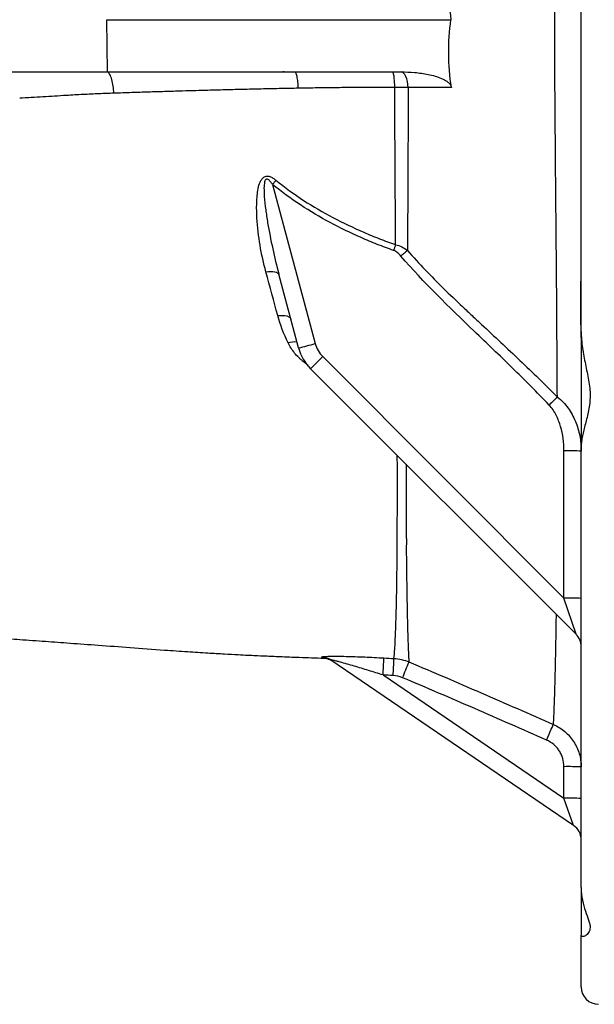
# Model space of a CAD drawing. Header units: millimetres. Extents: x 1600 to 4306, y 988 to 5170.
# Tile 6 of 21: x 2852 to 3051, y 1299 to 1639. Entities that reach past the tile are written whole.
import ezdxf

# ---------------------------------------------------------------- set-up
doc = ezdxf.new("R2010")
doc.units = ezdxf.units.MM
doc.header["$LTSCALE"] = 2

msp = doc.modelspace()

# ---------------------------------------------------------------- linework, layer by layer
at = {"color": 7, "linetype": 'Continuous', "lineweight": 25}
for p, q in [((3046.34, 1531.22), (3046.34, 1746.52)), ((2882.69, 1620.87), (2882.39, 1638.87)), ((2943.69, 1620.86), (2943.25, 1620.87)), ((2947.57, 1620.78), (2943.69, 1620.86)), ((2939.7, 1581.99), (2954.43, 1527.01)), ((2948.71, 1525.53), (2941.9, 1550.94)), ((3046.34, 1529.13), (3046.34, 1491.39)), ((2952.85, 1518.36), (2957.02, 1522.53)), ((2957.02, 1522.53), (3040.41, 1439.13)), ((3044.58, 1426.63), (2952.85, 1518.36)), ((3040.41, 1439.13), (3040.41, 1489.98)), ((3046.34, 1339.18), (3046.34, 1491.42)), ((3044.58, 1426.63), (3040.41, 1439.13)), ((3043.72, 1360.66), (2959.84, 1417.76)), ((2977.89, 1412.6), (3040.4, 1370.05)), ((3040.4, 1370.05), (3040.4, 1380.93)), ((3043.72, 1360.66), (3040.4, 1370.05)), ((3046.34, 1339.18), (3046.34, 1322.69)), ((3046.34, 1304.87), (3046.34, 1322.69))]:
    msp.add_line(p, q, dxfattribs=at)
at = {"color": 7, "linetype": 'Continuous', "lineweight": 25, "flags": 128}
for points in [[(2986.57, 1615.44), (2986.48, 1616.51), (2986.32, 1617.52), (2986.08, 1618.45), (2985.77, 1619.25), (2985.4, 1619.92), (2985, 1620.42), (2984.55, 1620.74), (2984.1, 1620.87)], [(2940.88, 1583.42), (2940.74, 1583.24), (2940.59, 1583.07), (2940.45, 1582.89), (2940.3, 1582.71), (2940.15, 1582.53), (2940, 1582.35), (2939.85, 1582.17), (2939.7, 1581.99)], [(2982.24, 1561.18), (2982.15, 1560.94), (2982.06, 1560.7), (2981.98, 1560.45), (2981.89, 1560.2), (2981.8, 1559.95), (2981.71, 1559.69), (2981.62, 1559.44), (2981.52, 1559.18)], [(2986.32, 1559.16), (2986.06, 1558.94), (2985.79, 1558.71), (2985.52, 1558.48), (2985.24, 1558.24), (2984.96, 1558), (2984.67, 1557.75), (2984.37, 1557.5), (2984.08, 1557.25)], [(2937.41, 1551.76), (2938.28, 1551.87), (2939.09, 1551.91), (2939.84, 1551.89), (2940.49, 1551.81), (2941.03, 1551.67), (2941.45, 1551.48), (2941.75, 1551.23), (2941.9, 1550.94)], [(2941.51, 1536.7), (2942.37, 1536.77), (2943.19, 1536.78), (2943.93, 1536.71), (2944.59, 1536.58), (2945.14, 1536.39), (2945.57, 1536.13), (2945.88, 1535.82), (2946.05, 1535.47)], [(3038.11, 1508.56), (3037.81, 1508.27), (3037.49, 1507.96), (3037.15, 1507.63), (3036.79, 1507.29), (3036.42, 1506.93), (3036.05, 1506.56), (3035.66, 1506.19), (3035.27, 1505.81)], [(3034.4, 1390.12), (3034.85, 1391.14), (3035.27, 1392.12), (3035.67, 1393.03), (3036.02, 1393.83), (3036.31, 1394.5), (3036.53, 1395.02), (3036.68, 1395.36), (3036.74, 1395.52)]]:
    msp.add_lwpolyline(points, dxfattribs=at)
at = {"color": 8, "linetype": 'Continuous', "lineweight": 25, "flags": 128}
msp.add_lwpolyline([(2985.83, 1485.38), (2985.85, 1477.18), (2985.87, 1469.04), (2985.89, 1460.37), (2985.89, 1460.37), (2985.89, 1460.37)], dxfattribs=at)
at = {"color": 8, "linetype": 'Continuous', "lineweight": 25}
msp.add_arc((2947.24, 1521.01), 6.58, 81.8577, 109.1024, dxfattribs=at)
at = {"color": 7, "linetype": 'Continuous', "lineweight": 25}
for centre, radius, start, end in [((2909.42, 1689.33), 168.44, 283.4872, 285.4975), ((2964.09, 1529.6), 10, 195, 225), ((2964.16, 1529.67), 16, 195, 225), ((3041.88, 1370.4), 119.59, 87.8643, 90.7039), ((3041.88, 1319.55), 119.59, 87.8643, 90.7039), ((3040.34, 1422.38), 6, 0, 45), ((2956.5, 1412.85), 5.94, 55.7652, 87.4179), ((2956.9, 1412.52), 5.98, 55.7576, 87.5693), ((2779.94, 1425.19), 198.35, 356.3601, 358.0608), ((2784.28, 1425.06), 197.48, 356.3248, 358.0335), ((2528.68, 1602.77), 494.37, 337.2569, 337.9383), ((3041.87, 1278.27), 102.67, 87.5072, 90.8233), ((3041.87, 1267.38), 102.67, 87.5072, 90.8233), ((3040.34, 1355.7), 6, 0, 55.7546), ((3052.34, 1304.87), 6, 180, 270)]:
    msp.add_arc(centre, radius, start, end, dxfattribs=at)
for points, knots in [([(3038.11, 1508.56), (3038.06, 1518.3), (3038, 1528.38), (3037.91, 1541.43), (3037.89, 1544.06), (3037.86, 1548.04), (3037.85, 1549.37), (3037.83, 1551.38), (3037.82, 1552.05), (3037.82, 1553.39), (3037.81, 1554.07), (3037.78, 1557.44), (3037.76, 1560.16), (3037.71, 1565.64), (3037.69, 1568.38), (3037.56, 1582.15), (3037.46, 1593.29), (3037.28, 1615.84), (3037.22, 1627.25), (3037.2, 1650.36), (3037.24, 1661.81), (3037.33, 1678.87), (3037.37, 1684.53), (3037.44, 1695.81), (3037.48, 1701.38), (3037.56, 1712.38), (3037.6, 1717.82), (3037.65, 1725.86), (3037.67, 1728.52), (3037.68, 1731.5), (3037.68, 1731.83), (3037.68, 1732.49), (3037.69, 1732.82), (3037.7, 1733.81), (3037.7, 1734.46), (3037.71, 1736.44), (3037.72, 1737.75), (3037.75, 1744.27), (3037.78, 1749.42), (3037.82, 1759.58), (3037.83, 1764.56), (3037.85, 1769.43)], [0, 0, 0, 0, 0.125, 0.125, 0.15625, 0.15625, 0.171875, 0.171875, 0.179688, 0.179688, 0.1875, 0.1875, 0.21875, 0.21875, 0.25, 0.25, 0.375, 0.375, 0.5, 0.5, 0.625, 0.625, 0.6875, 0.6875, 0.75, 0.75, 0.8125, 0.8125, 0.84375, 0.84375, 0.847656, 0.847656, 0.851562, 0.851562, 0.859375, 0.859375, 0.875, 0.875, 0.9375, 0.9375, 1, 1, 1, 1]), ([(3001.39, 1662.29), (3000.81, 1658.41), (3000.51, 1654.49), (3000.49, 1646.66), (3000.78, 1642.74), (3001.35, 1638.87)], [0, 0, 0, 0, 0.5, 0.5, 1, 1, 1, 1]), ([(2882.39, 1638.87), (2893.8, 1638.87), (2905.45, 1638.87), (2928.93, 1638.87), (2940.76, 1638.87), (2968.79, 1638.87), (2985.05, 1638.87), (3001.35, 1638.87)], [0.7232343, 0.7232343, 0.7232343, 0.7232343, 0.8223474, 0.8223474, 0.9214604, 0.9214604, 1.0557165, 1.0557165, 1.0557165, 1.0557165]), ([(3001.52, 1615.46), (3000.91, 1619.34), (3000.59, 1623.25), (3000.53, 1631.08), (3000.8, 1634.99), (3001.35, 1638.87)], [0, 0, 0, 0, 0.5, 0.5, 1, 1, 1, 1]), ([(2882.69, 1620.87), (2894.09, 1620.87), (2905.72, 1620.87), (2927.34, 1620.87), (2937.32, 1620.87), (2947.35, 1620.87)], [0.7232343, 0.7232343, 0.7232343, 0.7232343, 0.8223474, 0.8223474, 0.9062058, 0.9062058, 0.9062058, 0.9062058]), ([(2884.83, 1613.47), (2884.8, 1614.29), (2884.73, 1615.13), (2884.5, 1616.75), (2884.34, 1617.52), (2883.95, 1618.88), (2883.71, 1619.46), (2883.22, 1620.36), (2882.96, 1620.68), (2882.69, 1620.87)], [0, 0, 0, 0, 0.25, 0.25, 0.5, 0.5, 0.75, 0.75, 1, 1, 1, 1]), ([(2947.35, 1620.87), (2949.18, 1620.87), (2951.01, 1620.87), (2963.01, 1620.87), (2973.24, 1620.87), (2983.5, 1620.87)], [0.9062058, 0.9062058, 0.9062058, 0.9062058, 0.9214604, 0.9214604, 1.0063263, 1.0063263, 1.0063263, 1.0063263]), ([(2948.58, 1615.19), (2948.56, 1615.9), (2948.52, 1616.63), (2948.39, 1618.04), (2948.29, 1618.7), (2948.06, 1619.78), (2947.92, 1620.21), (2947.64, 1620.75), (2947.49, 1620.87), (2947.36, 1620.87)], [0, 0, 0, 0, 0.25, 0.25, 0.5, 0.5, 0.75, 0.75, 1, 1, 1, 1]), ([(2981.93, 1615.49), (2981.92, 1616.16), (2981.9, 1616.86), (2981.81, 1618.19), (2981.75, 1618.81), (2981.59, 1619.84), (2981.5, 1620.24), (2981.31, 1620.75), (2981.22, 1620.87), (2981.13, 1620.87)], [0, 0, 0, 0, 0.25, 0.25, 0.5, 0.5, 0.75, 0.75, 1, 1, 1, 1]), ([(2984.1, 1620.87), (2985.68, 1620.85), (2987.26, 1620.78), (2990.4, 1620.5), (2991.97, 1620.29), (2994.29, 1619.81), (2995.07, 1619.63), (2996.6, 1619.18), (2997.36, 1618.92), (2998.46, 1618.44), (2998.82, 1618.26), (2999.52, 1617.87), (2999.85, 1617.66), (3000.32, 1617.29), (3000.48, 1617.16), (3000.76, 1616.88), (3000.9, 1616.73), (3001.27, 1616.24), (3001.45, 1615.86), (3001.52, 1615.46)], [0, 0, 0, 0, 0.25, 0.25, 0.5, 0.5, 0.625, 0.625, 0.75, 0.75, 0.8125, 0.8125, 0.875, 0.875, 0.90625, 0.90625, 0.9375, 0.9375, 1, 1, 1, 1]), ([(2948.58, 1615.19), (2947.62, 1615.17), (2945.67, 1615.14), (2942.71, 1615.08), (2939.67, 1615.02), (2936.56, 1614.95), (2933.38, 1614.88), (2930.13, 1614.8), (2926.8, 1614.72), (2923.4, 1614.63), (2919.93, 1614.54), (2916.15, 1614.43), (2911.97, 1614.32), (2907.27, 1614.18), (2902.19, 1614.02), (2896.74, 1613.86), (2890.9, 1613.67), (2886.9, 1613.54), (2884.83, 1613.47)], [0, 0, 0, 0, 0.044474, 0.09018, 0.137112, 0.185266, 0.234638, 0.28523, 0.337039, 0.390069, 0.444321, 0.4998, 0.567412, 0.641331, 0.721546, 0.808054, 0.900864, 1, 1, 1, 1]), ([(2981.93, 1615.49), (2980.84, 1615.49), (2978.64, 1615.49), (2975.34, 1615.48), (2972.02, 1615.47), (2968.69, 1615.45), (2965.35, 1615.42), (2962, 1615.38), (2958.65, 1615.34), (2955.29, 1615.3), (2951.93, 1615.25), (2949.7, 1615.21), (2948.58, 1615.19)], [0, 0, 0, 0, 0.098112, 0.196791, 0.295985, 0.395639, 0.495697, 0.596102, 0.696795, 0.797717, 0.898806, 1, 1, 1, 1]), ([(2982.24, 1561.18), (2982.17, 1569.97), (2982.11, 1578.9), (2982.01, 1597), (2981.96, 1606.18), (2981.93, 1615.49)], [0, 0, 0, 0, 0.5, 0.5, 1, 1, 1, 1]), ([(2986.57, 1615.44), (2986.54, 1605.77), (2986.51, 1596.24), (2986.42, 1577.48), (2986.37, 1568.25), (2986.32, 1559.16)], [0, 0, 0, 0, 0.5, 0.5, 1, 1, 1, 1]), ([(3001.52, 1615.46), (2998.98, 1615.46), (2996.45, 1615.46), (2993.91, 1615.45), (2991.47, 1615.45), (2989.02, 1615.45), (2986.57, 1615.44)], [0, 0, 0, 0, 0.00420242, 0.00420242, 0.00420242, 0.00826224, 0.00826224, 0.00826224, 0.00826224]), ([(2884.83, 1613.47), (2883.99, 1613.44), (2882.28, 1613.39), (2879.67, 1613.28), (2876.98, 1613.16), (2874.21, 1613.02), (2871.36, 1612.87), (2868.08, 1612.68), (2864.4, 1612.45), (2860.36, 1612.2), (2856.33, 1611.95), (2853.66, 1611.81), (2852.32, 1611.74)], [0, 0, 0, 0, 0.076728, 0.156118, 0.238178, 0.322914, 0.410334, 0.500445, 0.625376, 0.750358, 0.875251, 1, 1, 1, 1]), ([(2937.41, 1551.76), (2936.58, 1554.8), (2935.91, 1557.87), (2934.87, 1564.11), (2934.5, 1567.25), (2934.22, 1571.99), (2934.18, 1573.58), (2934.23, 1575.96), (2934.27, 1576.75), (2934.39, 1578.35), (2934.48, 1579.15), (2934.75, 1580.72), (2934.92, 1581.5), (2935.32, 1582.63), (2935.48, 1583), (2935.77, 1583.52), (2935.88, 1583.69), (2936.12, 1584.01), (2936.25, 1584.16), (2936.7, 1584.56), (2937.07, 1584.76), (2937.88, 1584.9), (2938.31, 1584.84), (2939.11, 1584.58), (2939.49, 1584.38), (2940.21, 1583.94), (2940.55, 1583.69), (2940.88, 1583.42)], [0, 0, 0, 0, 0.25, 0.25, 0.5, 0.5, 0.625, 0.625, 0.6875, 0.6875, 0.75, 0.75, 0.8125, 0.8125, 0.84375, 0.84375, 0.859375, 0.859375, 0.875, 0.875, 0.90625, 0.90625, 0.9375, 0.9375, 0.96875, 0.96875, 1, 1, 1, 1]), ([(2939.7, 1581.99), (2939.48, 1582.31), (2939.25, 1582.62), (2938.87, 1583.06), (2938.74, 1583.2), (2938.46, 1583.47), (2938.31, 1583.59), (2938.05, 1583.73), (2937.97, 1583.77), (2937.78, 1583.82), (2937.68, 1583.82), (2937.5, 1583.77), (2937.42, 1583.72), (2937.28, 1583.59), (2937.23, 1583.52), (2937.08, 1583.27), (2937.02, 1583.09), (2936.92, 1582.73), (2936.89, 1582.54), (2936.8, 1581.98), (2936.78, 1581.6), (2936.74, 1580.84), (2936.74, 1580.46), (2936.76, 1579.32), (2936.8, 1578.56), (2936.96, 1576.28), (2937.13, 1574.77), (2937.53, 1571.75), (2937.76, 1570.25), (2938.51, 1565.75), (2939.1, 1562.77), (2940.4, 1556.83), (2941.11, 1553.87), (2941.9, 1550.94)], [0, 0, 0, 0, 0.03125, 0.03125, 0.046875, 0.046875, 0.0625, 0.0625, 0.070313, 0.070313, 0.078125, 0.078125, 0.085938, 0.085938, 0.09375, 0.09375, 0.109375, 0.109375, 0.125, 0.125, 0.15625, 0.15625, 0.1875, 0.1875, 0.25, 0.25, 0.375, 0.375, 0.5, 0.5, 0.75, 0.75, 1, 1, 1, 1]), ([(2981.52, 1559.18), (2979.64, 1559.85), (2977.76, 1560.56), (2974.04, 1562.03), (2972.18, 1562.8), (2966.69, 1565.2), (2963.1, 1566.93), (2952.58, 1572.55), (2945.91, 1576.87), (2939.7, 1581.99)], [0, 0, 0, 0, 0.125, 0.125, 0.25, 0.25, 0.5, 0.5, 1, 1, 1, 1]), ([(2940.88, 1583.42), (2947.03, 1578.42), (2953.64, 1574.2), (2964.03, 1568.72), (2967.58, 1567.04), (2973.01, 1564.7), (2974.84, 1563.96), (2978.52, 1562.52), (2980.37, 1561.84), (2982.24, 1561.18)], [0, 0, 0, 0, 0.5, 0.5, 0.75, 0.75, 0.875, 0.875, 1, 1, 1, 1]), ([(2982.24, 1561.18), (2982.99, 1561.01), (2983.72, 1560.73), (2985.07, 1560.04), (2985.71, 1559.63), (2986.32, 1559.16)], [0, 0, 0, 0, 0.5, 0.5, 1, 1, 1, 1]), ([(2984.08, 1557.25), (2983.73, 1557.66), (2983.35, 1558.04), (2982.72, 1558.54), (2982.5, 1558.69), (2982.03, 1558.97), (2981.78, 1559.09), (2981.52, 1559.18)], [0, 0, 0, 0, 0.5, 0.5, 0.75, 0.75, 1, 1, 1, 1]), ([(3035.27, 1505.81), (3031.06, 1510.16), (3026.8, 1514.45), (3018.16, 1522.92), (3013.78, 1527.1), (3000.68, 1539.66), (2991.95, 1548.04), (2984.08, 1557.25)], [0, 0, 0, 0, 0.25, 0.25, 0.5, 0.5, 1, 1, 1, 1]), ([(2986.32, 1559.16), (2990.3, 1554.61), (2994.5, 1550.28), (3000.96, 1543.95), (3003.15, 1541.86), (3006.44, 1538.76), (3007.54, 1537.72), (3009.19, 1536.17), (3009.74, 1535.66), (3010.85, 1534.64), (3011.4, 1534.12), (3014.16, 1531.55), (3016.38, 1529.5), (3020.79, 1525.38), (3022.98, 1523.31), (3029.54, 1517.06), (3033.86, 1512.84), (3038.11, 1508.56)], [0, 0, 0, 0, 0.25, 0.25, 0.375, 0.375, 0.4375, 0.4375, 0.46875, 0.46875, 0.5, 0.5, 0.625, 0.625, 0.75, 0.75, 1, 1, 1, 1]), ([(3046.34, 1529.13), (3046.34, 1531.25), (3046.29, 1533.33), (3046.22, 1537.4), (3046.19, 1539.4), (3046.19, 1542.33), (3046.2, 1543.3), (3046.22, 1545.18), (3046.24, 1546.11), (3046.29, 1548.81), (3046.34, 1550.53), (3046.34, 1552.16)], [0, 0, 0, 0, 0.25, 0.25, 0.5, 0.5, 0.625, 0.625, 0.75, 0.75, 1, 1, 1, 1]), ([(3046.34, 1531.22), (3046.34, 1529.33), (3046.52, 1527.43), (3047.07, 1523.62), (3047.43, 1521.75), (3048.19, 1518.05), (3048.58, 1516.22), (3049.06, 1513.49), (3049.2, 1512.58), (3049.39, 1510.76), (3049.44, 1509.87), (3049.43, 1507.25), (3049.21, 1505.57), (3048.74, 1503.13), (3048.55, 1502.33), (3048.18, 1500.78), (3047.99, 1500.03), (3047.42, 1497.83), (3047.07, 1496.44), (3046.66, 1494.47), (3046.55, 1493.83), (3046.39, 1492.59), (3046.34, 1491.99), (3046.34, 1491.42)], [0, 0, 0, 0, 0.125, 0.125, 0.25, 0.25, 0.375, 0.375, 0.4375, 0.4375, 0.5, 0.5, 0.625, 0.625, 0.6875, 0.6875, 0.75, 0.75, 0.875, 0.875, 0.9375, 0.9375, 1, 1, 1, 1]), ([(2950.4, 1520.76), (2950.33, 1520.81), (2950.25, 1520.87), (2950.11, 1520.98), (2950.04, 1521.04), (2949.83, 1521.21), (2949.69, 1521.33), (2949.29, 1521.69), (2949.03, 1521.93), (2948.26, 1522.69), (2947.78, 1523.22), (2946.45, 1524.85), (2945.7, 1526), (2945.09, 1527.23)], [0, 0, 0, 0, 0.03125, 0.03125, 0.0625, 0.0625, 0.125, 0.125, 0.25, 0.25, 0.5, 0.5, 1, 1, 1, 1]), ([(3038.11, 1508.56), (3038.83, 1508.02), (3039.5, 1507.42), (3040.73, 1506.14), (3041.29, 1505.46), (3042.32, 1504.05), (3042.78, 1503.3), (3043.63, 1501.76), (3044.01, 1500.96), (3045.02, 1498.53), (3045.51, 1496.86), (3046.01, 1494.29), (3046.13, 1493.41), (3046.3, 1491.66), (3046.34, 1490.79), (3046.34, 1489.9)], [0, 0, 0, 0, 0.125, 0.125, 0.25, 0.25, 0.375, 0.375, 0.5, 0.5, 0.75, 0.75, 0.875, 0.875, 1, 1, 1, 1]), ([(3040.41, 1489.98), (3040.41, 1491.41), (3040.32, 1492.82), (3039.93, 1495.6), (3039.65, 1496.98), (3039.05, 1499.02), (3038.82, 1499.7), (3038.31, 1501.03), (3038.02, 1501.68), (3037.38, 1502.94), (3037.02, 1503.55), (3036.22, 1504.73), (3035.77, 1505.3), (3035.27, 1505.81)], [0, 0, 0, 0, 0.25, 0.25, 0.5, 0.5, 0.625, 0.625, 0.75, 0.75, 0.875, 0.875, 1, 1, 1, 1]), ([(2985.89, 1460.37), (2985.9, 1460.1), (2985.92, 1459.83), (2985.96, 1459.3), (2985.98, 1459.03), (2986, 1458.77)], [0, 0, 0, 0, 0.5, 0.5, 1, 1, 1, 1]), ([(2986, 1458.77), (2986.01, 1458.48), (2986, 1458.2), (2985.97, 1457.79), (2985.96, 1457.65), (2985.93, 1457.38), (2985.92, 1457.25), (2985.9, 1457.11)], [0, 0, 0, 0, 0.5, 0.5, 0.75, 0.75, 1, 1, 1, 1]), ([(2985.9, 1457.11), (2985.91, 1456.4), (2985.9, 1455.7), (2985.91, 1454.33), (2985.93, 1453.64), (2985.95, 1451.62), (2985.96, 1450.31), (2986, 1447.74), (2986.02, 1446.49), (2986.05, 1444.07), (2986.06, 1442.89), (2986.15, 1437.21), (2986.23, 1433.24), (2986.34, 1429.02), (2986.36, 1428.22), (2986.41, 1426.68), (2986.43, 1425.95), (2986.5, 1423.87), (2986.54, 1422.65), (2986.68, 1419.45), (2986.77, 1417.95), (2986.85, 1417.09)], [0, 0, 0, 0, 0.03125, 0.03125, 0.0625, 0.0625, 0.125, 0.125, 0.1875, 0.1875, 0.25, 0.25, 0.5, 0.5, 0.5625, 0.5625, 0.625, 0.625, 0.75, 0.75, 1, 1, 1, 1]), ([(2722.36, 1439.41), (2724.31, 1439.13), (2727.91, 1438.6), (2733.02, 1437.85), (2737.35, 1437.2), (2741.44, 1436.61), (2745.61, 1436.01), (2749.99, 1435.39), (2754.26, 1434.8), (2758.5, 1434.23), (2762.66, 1433.69), (2766.8, 1433.16), (2770.87, 1432.65), (2775.22, 1432.12), (2780.29, 1431.52), (2786.11, 1430.84), (2791.96, 1430.19), (2797.09, 1429.63), (2802.65, 1429.05), (2809.51, 1428.36), (2818.36, 1427.53), (2827.8, 1426.73), (2836.92, 1426), (2845.01, 1425.39), (2852.8, 1424.82), (2861, 1424.23), (2870.06, 1423.58), (2879.8, 1422.88), (2890.67, 1422.06), (2901.02, 1421.3), (2910.01, 1420.68), (2916.95, 1420.23), (2922.74, 1419.89), (2927.38, 1419.64), (2930.94, 1419.46), (2934.09, 1419.31), (2937.72, 1419.15), (2942.75, 1418.94), (2949.51, 1418.67), (2954.75, 1418.48), (2957.76, 1418.37), (2957.91, 1418.37)], [0, 0, 0, 0, 0.041943, 0.077358, 0.106455, 0.129351, 0.156741, 0.181328, 0.205004, 0.227738, 0.249171, 0.269228, 0.28928, 0.308367, 0.332203, 0.361171, 0.388407, 0.409671, 0.427175, 0.459013, 0.495407, 0.535452, 0.571151, 0.601547, 0.629289, 0.663089, 0.694355, 0.729688, 0.768991, 0.810828, 0.83878, 0.862656, 0.882469, 0.898211, 0.909861, 0.918546, 0.929865, 0.94699, 0.969903, 0.998532, 1, 1, 1, 1]), ([(2956.77, 1418.78), (2956.72, 1418.81), (2956.75, 1418.85), (2956.96, 1418.9), (2957.13, 1418.93), (2957.61, 1418.98), (2957.91, 1419), (2958.58, 1419.03), (2958.96, 1419.04), (2960.18, 1419.06), (2961.09, 1419.07), (2963.03, 1419.06), (2964.05, 1419.04), (2966.13, 1418.99), (2967.21, 1418.96), (2969.36, 1418.89), (2970.45, 1418.85), (2973.73, 1418.71), (2975.94, 1418.6), (2978.18, 1418.48)], [0, 0, 0, 0, 0.0625, 0.0625, 0.125, 0.125, 0.1875, 0.1875, 0.25, 0.25, 0.375, 0.375, 0.5, 0.5, 0.625, 0.625, 0.75, 0.75, 1, 1, 1, 1]), ([(2957.92, 1418.41), (2957.91, 1418.41), (2957.89, 1418.41), (2958.06, 1418.38), (2958.44, 1418.31), (2959.21, 1418.06), (2959.9, 1417.79), (2960.24, 1417.47), (2960.26, 1417.46)], [0, 0, 0, 0, 0.1087898, 0.2454911, 0.3702918, 0.5964019, 0.9816891, 1, 1, 1, 1]), ([(2977.89, 1412.6), (2976.22, 1413.12), (2974.55, 1413.64), (2971.23, 1414.67), (2969.56, 1415.17), (2967.08, 1415.9), (2966.26, 1416.14), (2964.64, 1416.61), (2963.83, 1416.83), (2962.67, 1417.15), (2962.29, 1417.25), (2961.55, 1417.44), (2961.19, 1417.53), (2960.54, 1417.69), (2960.25, 1417.75), (2959.95, 1417.8), (2959.87, 1417.81), (2959.8, 1417.8), (2959.8, 1417.78), (2959.84, 1417.76)], [0, 0, 0, 0, 0.25, 0.25, 0.5, 0.5, 0.625, 0.625, 0.75, 0.75, 0.8125, 0.8125, 0.875, 0.875, 0.9375, 0.9375, 0.96875, 0.96875, 1, 1, 1, 1]), ([(2986.85, 1417.09), (2991.03, 1415.34), (2995.2, 1413.57), (3003.53, 1410), (3007.68, 1408.2), (3020.15, 1402.78), (3028.44, 1399.15), (3036.74, 1395.52)], [0, 0, 0, 0, 0.25, 0.25, 0.5, 0.5, 1, 1, 1, 1]), ([(3034.4, 1390.12), (3026.12, 1393.75), (3017.84, 1397.37), (3005.4, 1402.78), (3001.25, 1404.58), (2992.95, 1408.14), (2988.79, 1409.91), (2984.61, 1411.65)], [0, 0, 0, 0, 0.5, 0.5, 0.75, 0.75, 1, 1, 1, 1]), ([(3036.74, 1395.52), (3038.17, 1394.9), (3039.48, 1394.08), (3041.25, 1392.58), (3041.81, 1392.04), (3042.83, 1390.88), (3043.3, 1390.27), (3044.14, 1388.98), (3044.53, 1388.3), (3045.18, 1386.89), (3045.45, 1386.17), (3046.11, 1383.96), (3046.34, 1382.41), (3046.34, 1380.85)], [0, 0, 0, 0, 0.25, 0.25, 0.375, 0.375, 0.5, 0.5, 0.625, 0.625, 0.75, 0.75, 1, 1, 1, 1]), ([(3040.4, 1380.93), (3040.4, 1381.91), (3040.26, 1382.88), (3039.84, 1384.27), (3039.67, 1384.72), (3039.27, 1385.6), (3039.03, 1386.02), (3038.5, 1386.83), (3038.21, 1387.21), (3037.57, 1387.94), (3037.22, 1388.28), (3036.11, 1389.22), (3035.3, 1389.73), (3034.4, 1390.12)], [0, 0, 0, 0, 0.25, 0.25, 0.375, 0.375, 0.5, 0.5, 0.625, 0.625, 0.75, 0.75, 1, 1, 1, 1]), ([(3046.34, 1339.18), (3046.34, 1337.65), (3046.52, 1336.2), (3047.07, 1333.48), (3047.43, 1332.23), (3048.19, 1329.94), (3048.58, 1328.9), (3049.06, 1327.48), (3049.2, 1327.03), (3049.39, 1326.18), (3049.44, 1325.78), (3049.43, 1324.7), (3049.21, 1324.1), (3048.74, 1323.39), (3048.55, 1323.18), (3048.18, 1322.82), (3047.99, 1322.68), (3047.42, 1322.34), (3047.07, 1322.23), (3046.66, 1322.26), (3046.55, 1322.3), (3046.39, 1322.44), (3046.34, 1322.55), (3046.34, 1322.69)], [0, 0, 0, 0, 0.125, 0.125, 0.25, 0.25, 0.375, 0.375, 0.4375, 0.4375, 0.5, 0.5, 0.625, 0.625, 0.6875, 0.6875, 0.75, 0.75, 0.875, 0.875, 0.9375, 0.9375, 1, 1, 1, 1])]:
    msp.add_open_spline(points, degree=3, knots=knots, dxfattribs=at)
for points in [[(2848.36, 1620.87), (2860, 1620.87), (2871.48, 1620.87), (2882.69, 1620.87)], [(2983.5, 1620.87), (2983.7, 1620.87), (2983.9, 1620.87), (2984.1, 1620.87)], [(2986.57, 1615.44), (2985.09, 1615.47), (2983.55, 1615.49), (2981.93, 1615.49)], [(2941.51, 1536.7), (2940.16, 1541.64), (2938.8, 1546.66), (2937.41, 1551.76)], [(2945.09, 1527.23), (2943.58, 1530.28), (2942.4, 1533.44), (2941.51, 1536.7)], [(2951.95, 1519.57), (2951.41, 1519.95), (2950.9, 1520.34), (2950.4, 1520.76)], [(2957.15, 1418.5), (2957.06, 1418.56), (2956.94, 1418.66), (2956.77, 1418.78)], [(2978.18, 1418.48), (2979.34, 1418.41), (2980.49, 1418.35), (2981.65, 1418.28)], [(2981.65, 1418.28), (2983.45, 1418.17), (2985.19, 1417.78), (2986.85, 1417.09)], [(2981.36, 1412.4), (2980.2, 1412.46), (2979.05, 1412.53), (2977.89, 1412.6)], [(2984.61, 1411.65), (2983.57, 1412.08), (2982.49, 1412.33), (2981.36, 1412.4)]]:
    msp.add_open_spline(points, degree=3, dxfattribs=at)
at = {"color": 8, "linetype": 'Continuous', "lineweight": 25}
for points, knots in [([(2981.65, 1418.28), (2981.75, 1419.22), (2981.94, 1421.1), (2982.21, 1426.61), (2982.42, 1433.05), (2982.58, 1439.85), (2982.71, 1448.09), (2982.78, 1457.9), (2982.83, 1469.27), (2982.85, 1479.44), (2982.82, 1486.16), (2982.8, 1488.41)], [0, 0, 0, 0, 0.149191, 0.298375, 0.400796, 0.503362, 0.60578, 0.719848, 0.833925, 0.944534, 1, 1, 1, 1]), ([(3036.74, 1395.52), (3036.77, 1395.76), (3036.84, 1396.53), (3036.97, 1399.05), (3037.15, 1403.74), (3037.34, 1410.09), (3037.52, 1417.69), (3037.67, 1425.49), (3037.75, 1431.01), (3037.79, 1433.42)], [0, 0, 0, 0, 0.078507, 0.24534, 0.41277, 0.580204, 0.747044, 0.88941, 1, 1, 1, 1]), ([(2957.92, 1418.4), (2957.83, 1418.41), (2957.3, 1418.44), (2957.22, 1418.47), (2957.15, 1418.5)], [0, 0, 0, 0, 0.155407, 1, 1, 1, 1])]:
    msp.add_open_spline(points, degree=3, knots=knots, dxfattribs=at)

doc.saveas('drawing.dxf')
